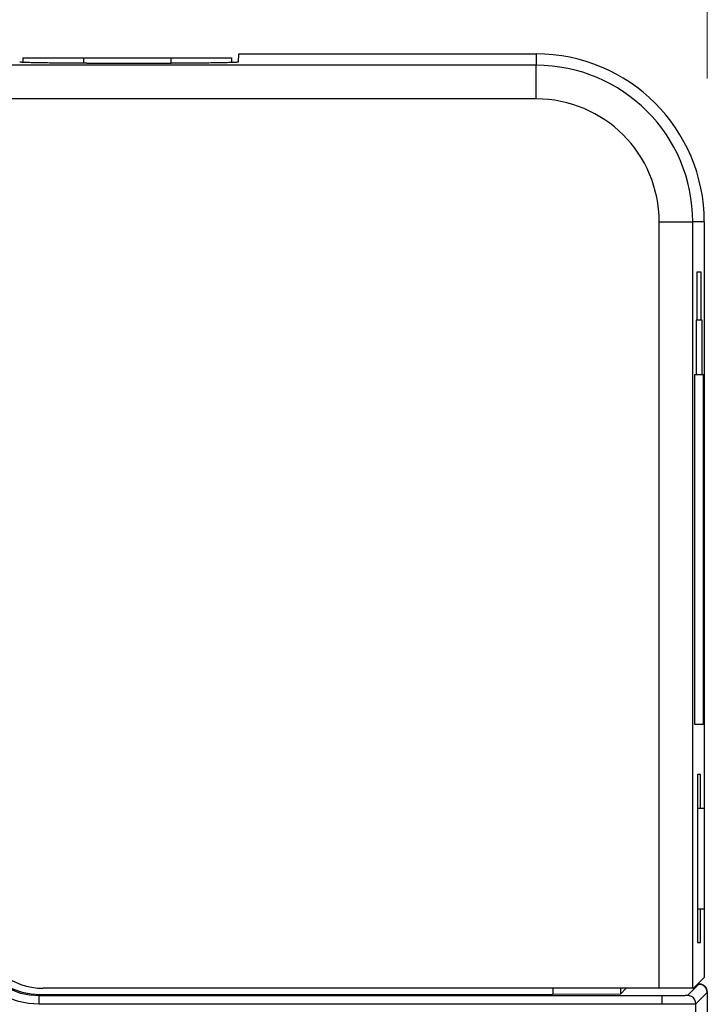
# Model space of a CAD drawing. Header units: inches. Extents: x -115 to 727, y 98 to 694.
# Tile 35 of 37: x 289 to 318, y 593 to 634. Entities that reach past the tile are written whole.
import ezdxf

# ---------------------------------------------------------------- set-up
doc = ezdxf.new("R2010")
doc.units = ezdxf.units.IN
doc.header["$MEASUREMENT"] = 0
doc.layers.add('Capa 1', color=7, linetype='Continuous')

# ---------------------------------------------------------------- blocks, each defined once
blk = doc.blocks.new('block 2')
at = {"layer": 'Capa 1', "color": 250, "lineweight": 25}
blk.add_lwpolyline([(288.668, 632.504), (291.219, 632.504)], dxfattribs=at)
blk = doc.blocks.new('block 3')
at = {"layer": 'Capa 1', "color": 250, "lineweight": 25}
blk.add_lwpolyline([(294.904, 632.504), (297.455, 632.504)], dxfattribs=at)
blk = doc.blocks.new('block 4')
at = {"layer": 'Capa 1', "color": 250, "lineweight": 25}
blk.add_lwpolyline([(291.219, 632.504), (294.904, 632.504)], dxfattribs=at)
blk = doc.blocks.new('block 5')
at = {"layer": 'Capa 1', "color": 250, "lineweight": 25}
blk.add_lwpolyline([(288.668, 632.504), (288.668, 632.312)], dxfattribs=at)
blk = doc.blocks.new('block 6')
at = {"layer": 'Capa 1', "color": 250, "lineweight": 25}
blk.add_lwpolyline([(297.455, 632.504), (297.455, 632.306)], dxfattribs=at)
blk = doc.blocks.new('block 7')
at = {"layer": 'Capa 1', "color": 250, "lineweight": 25}
blk.add_lwpolyline([(291.219, 632.504), (291.219, 632.277)], dxfattribs=at)
blk = doc.blocks.new('block 8')
at = {"layer": 'Capa 1', "color": 250, "lineweight": 25}
blk.add_lwpolyline([(294.904, 632.504), (294.904, 632.277)], dxfattribs=at)
blk = doc.blocks.new('block 47')
at = {"layer": 'Capa 1', "color": 250, "lineweight": 25}
blk.add_lwpolyline([(315.479, 593.272), (289.525, 593.272)], dxfattribs=at)
blk = doc.blocks.new('block 49')
at = {"layer": 'Capa 1', "color": 250, "lineweight": 25}
blk.add_open_spline([(286.757, 595.498), (287.043, 594.198), (288.194, 593.272), (289.525, 593.272)], degree=3, dxfattribs=at)
blk = doc.blocks.new('block 53')
at = {"layer": 'Capa 1', "color": 250, "lineweight": 25}
blk.add_lwpolyline([(317.254, 623.461), (317.064, 623.461)], dxfattribs=at)
blk = doc.blocks.new('block 54')
at = {"layer": 'Capa 1', "color": 250, "lineweight": 25}
blk.add_lwpolyline([(317.064, 623.461), (317.064, 621.448)], dxfattribs=at)
blk = doc.blocks.new('block 55')
at = {"layer": 'Capa 1', "color": 250, "lineweight": 25}
blk.add_lwpolyline([(317.064, 621.448), (317.033, 621.448)], dxfattribs=at)
blk = doc.blocks.new('block 56')
at = {"layer": 'Capa 1', "color": 250, "lineweight": 25}
blk.add_lwpolyline([(317.033, 621.448), (317.033, 619.139)], dxfattribs=at)
blk = doc.blocks.new('block 57')
at = {"layer": 'Capa 1', "color": 250, "lineweight": 25}
blk.add_lwpolyline([(317.033, 619.139), (316.967, 619.139)], dxfattribs=at)
blk = doc.blocks.new('block 58')
at = {"layer": 'Capa 1', "color": 250, "lineweight": 25}
blk.add_lwpolyline([(316.967, 619.139), (316.967, 604.412)], dxfattribs=at)
blk = doc.blocks.new('block 59')
at = {"layer": 'Capa 1', "color": 250, "lineweight": 25}
blk.add_lwpolyline([(316.967, 604.412), (317.352, 604.412)], dxfattribs=at)
blk = doc.blocks.new('block 60')
at = {"layer": 'Capa 1', "color": 250, "lineweight": 25}
blk.add_lwpolyline([(317.352, 619.139), (317.285, 619.139)], dxfattribs=at)
blk = doc.blocks.new('block 61')
at = {"layer": 'Capa 1', "color": 250, "lineweight": 25}
blk.add_lwpolyline([(317.285, 621.448), (317.254, 621.448)], dxfattribs=at)
blk = doc.blocks.new('block 62')
at = {"layer": 'Capa 1', "color": 250, "lineweight": 25}
blk.add_lwpolyline([(317.098, 602.286), (317.098, 595.2)], dxfattribs=at)
blk = doc.blocks.new('block 63')
at = {"layer": 'Capa 1', "color": 250, "lineweight": 25}
blk.add_lwpolyline([(317.098, 595.2), (317.221, 595.2)], dxfattribs=at)
blk = doc.blocks.new('block 64')
at = {"layer": 'Capa 1', "color": 250, "lineweight": 25}
blk.add_lwpolyline([(317.221, 602.286), (317.098, 602.286)], dxfattribs=at)
blk = doc.blocks.new('block 65')
at = {"layer": 'Capa 1', "color": 250, "lineweight": 25}
blk.add_lwpolyline([(317.379, 593.725), (317.127, 593.475)], dxfattribs=at)
blk = doc.blocks.new('block 66')
at = {"layer": 'Capa 1', "color": 250, "lineweight": 25}
blk.add_lwpolyline([(317.127, 593.475), (316.926, 593.272)], dxfattribs=at)
blk = doc.blocks.new('block 67')
at = {"layer": 'Capa 1', "color": 250, "lineweight": 25}
blk.add_open_spline([(317.379, 625.587), (317.379, 629.501), (314.205, 632.674), (310.291, 632.674)], degree=3, dxfattribs=at)
blk = doc.blocks.new('block 69')
at = {"layer": 'Capa 1', "color": 250, "lineweight": 25}
blk.add_lwpolyline([(291.364, 632.278), (294.919, 632.278)], dxfattribs=at)
blk = doc.blocks.new('block 70')
at = {"layer": 'Capa 1', "color": 250, "lineweight": 25}
blk.add_lwpolyline([(297.754, 632.327), (297.76, 632.674)], dxfattribs=at)
blk = doc.blocks.new('block 74')
at = {"layer": 'Capa 1', "color": 250, "lineweight": 25}
blk.add_lwpolyline([(291.364, 632.278), (291.253, 632.278), (291.141, 632.278), (291.031, 632.278), (290.921, 632.278), (290.811, 632.279), (290.702, 632.279), (290.594, 632.28), (290.488, 632.28), (290.383, 632.281), (290.279, 632.282), (290.177, 632.282), (290.077, 632.283), (289.979, 632.284), (289.883, 632.285), (289.789, 632.286), (289.698, 632.287), (289.609, 632.289), (289.523, 632.29), (289.44, 632.291), (289.36, 632.292), (289.282, 632.294), (289.208, 632.295), (289.138, 632.297), (289.071, 632.299), (289.007, 632.3), (288.947, 632.301), (288.891, 632.303), (288.838, 632.305), (288.79, 632.307), (288.745, 632.308), (288.704, 632.31), (288.668, 632.312), (288.635, 632.313), (288.607, 632.315), (288.584, 632.317), (288.564, 632.32), (288.549, 632.321), (288.538, 632.323), (288.531, 632.325)], dxfattribs=at)
blk = doc.blocks.new('block 75')
at = {"layer": 'Capa 1', "color": 250, "lineweight": 25}
blk.add_open_spline([(297.754, 632.327), (297.752, 632.325), (297.746, 632.323), (297.746, 632.323), (297.746, 632.323), (297.734, 632.321), (297.734, 632.321), (297.734, 632.321), (297.719, 632.319), (297.719, 632.319), (297.719, 632.319), (297.699, 632.317), (297.699, 632.317), (297.699, 632.317), (297.675, 632.315), (297.675, 632.315), (297.675, 632.315), (297.648, 632.314), (297.648, 632.314), (297.648, 632.314), (297.615, 632.312), (297.615, 632.312), (297.615, 632.312), (297.58, 632.311), (297.58, 632.311), (297.58, 632.311), (297.539, 632.309), (297.539, 632.309), (297.539, 632.309), (297.493, 632.306), (297.493, 632.306), (297.493, 632.306), (297.445, 632.305), (297.445, 632.305), (297.445, 632.305), (297.392, 632.303), (297.392, 632.303), (297.392, 632.303), (297.336, 632.301), (297.336, 632.301), (297.336, 632.301), (297.276, 632.3), (297.276, 632.3), (297.276, 632.3), (297.212, 632.298), (297.212, 632.298), (297.212, 632.298), (297.146, 632.296), (297.146, 632.296), (297.146, 632.296), (297.074, 632.295), (297.074, 632.295), (297.074, 632.295), (297.001, 632.293), (297.001, 632.293), (297.001, 632.293), (296.923, 632.292), (296.923, 632.292), (296.923, 632.292), (296.843, 632.291), (296.843, 632.291), (296.843, 632.291), (296.76, 632.289), (296.76, 632.289), (296.76, 632.289), (296.674, 632.288), (296.674, 632.288), (296.674, 632.288), (296.585, 632.287), (296.585, 632.287), (296.585, 632.287), (296.494, 632.286), (296.494, 632.286), (296.494, 632.286), (296.4, 632.285), (296.4, 632.285), (296.4, 632.285), (296.304, 632.284), (296.304, 632.284), (296.304, 632.284), (296.207, 632.283), (296.207, 632.283), (296.207, 632.283), (296.106, 632.282), (296.106, 632.282), (296.106, 632.282), (296.004, 632.282), (296.004, 632.282), (296.004, 632.282), (295.9, 632.281), (295.9, 632.281), (295.9, 632.281), (295.795, 632.28), (295.795, 632.28), (295.795, 632.28), (295.689, 632.28), (295.689, 632.28), (295.689, 632.28), (295.582, 632.279), (295.582, 632.279), (295.582, 632.279), (295.472, 632.279), (295.472, 632.279), (295.472, 632.279), (295.362, 632.278), (295.362, 632.278), (295.362, 632.278), (295.252, 632.278), (295.252, 632.278), (295.252, 632.278), (295.141, 632.278), (295.141, 632.278), (295.141, 632.278), (295.03, 632.278), (295.03, 632.278), (295.03, 632.278), (294.919, 632.278), (294.919, 632.278)], degree=3, knots=[0, 0, 0, 0, 1, 1, 1, 2, 2, 2, 3, 3, 3, 4, 4, 4, 5, 5, 5, 6, 6, 6, 7, 7, 7, 8, 8, 8, 9, 9, 9, 10, 10, 10, 11, 11, 11, 12, 12, 12, 13, 13, 13, 14, 14, 14, 15, 15, 15, 16, 16, 16, 17, 17, 17, 18, 18, 18, 19, 19, 19, 20, 20, 20, 21, 21, 21, 22, 22, 22, 23, 23, 23, 24, 24, 24, 25, 25, 25, 26, 26, 26, 27, 27, 27, 28, 28, 28, 29, 29, 29, 30, 30, 30, 31, 31, 31, 32, 32, 32, 33, 33, 33, 34, 34, 34, 35, 35, 35, 36, 36, 36, 37, 37, 37, 38, 38, 38, 39, 39, 39, 39], dxfattribs=at)
blk = doc.blocks.new('block 80')
at = {"layer": 'Capa 1', "color": 250, "lineweight": 25}
blk.add_lwpolyline([(317.379, 625.587), (317.379, 600.869)], dxfattribs=at)
blk = doc.blocks.new('block 81')
at = {"layer": 'Capa 1', "color": 250, "lineweight": 25}
blk.add_lwpolyline([(317.379, 596.617), (317.379, 593.725)], dxfattribs=at)
blk = doc.blocks.new('block 82')
at = {"layer": 'Capa 1', "color": 250, "lineweight": 25}
blk.add_lwpolyline([(297.76, 632.674), (310.291, 632.674)], dxfattribs=at)
blk = doc.blocks.new('block 84')
at = {"layer": 'Capa 1', "color": 250, "lineweight": 25}
blk.add_lwpolyline([(316.895, 593.272), (315.479, 593.272)], dxfattribs=at)
blk = doc.blocks.new('block 85')
at = {"layer": 'Capa 1', "color": 250, "lineweight": 25}
blk.add_lwpolyline([(316.895, 593.272), (316.926, 593.272)], dxfattribs=at)
blk = doc.blocks.new('block 87')
at = {"layer": 'Capa 1', "color": 250, "lineweight": 25}
blk.add_lwpolyline([(317.285, 619.139), (317.033, 619.139)], dxfattribs=at)
blk = doc.blocks.new('block 88')
at = {"layer": 'Capa 1', "color": 250, "lineweight": 25}
blk.add_lwpolyline([(317.254, 621.448), (317.064, 621.448)], dxfattribs=at)
blk = doc.blocks.new('block 95')
at = {"layer": 'Capa 1', "color": 250, "lineweight": 25}
blk.add_lwpolyline([(317.098, 596.617), (317.379, 596.617)], dxfattribs=at)
blk = doc.blocks.new('block 96')
at = {"layer": 'Capa 1', "color": 250, "lineweight": 25}
blk.add_lwpolyline([(317.098, 600.869), (317.379, 600.869)], dxfattribs=at)
blk = doc.blocks.new('block 97')
at = {"layer": 'Capa 1', "color": 250, "lineweight": 25}
blk.add_lwpolyline([(317.379, 600.869), (317.379, 596.617)], dxfattribs=at)
blk = doc.blocks.new('block 98')
at = {"layer": 'Capa 1', "color": 250, "lineweight": 25}
blk.add_open_spline([(316.895, 625.587), (316.895, 629.234), (313.939, 632.191), (310.291, 632.191)], degree=3, dxfattribs=at)
blk = doc.blocks.new('block 99')
at = {"layer": 'Capa 1', "color": 250, "lineweight": 25}
blk.add_lwpolyline([(317.254, 621.448), (317.254, 623.461)], dxfattribs=at)
blk = doc.blocks.new('block 100')
at = {"layer": 'Capa 1', "color": 250, "lineweight": 25}
blk.add_lwpolyline([(310.291, 632.674), (310.291, 632.19)], dxfattribs=at)
blk = doc.blocks.new('block 101')
at = {"layer": 'Capa 1', "color": 250, "lineweight": 25}
blk.add_lwpolyline([(310.291, 632.191), (277.268, 632.191)], dxfattribs=at)
blk = doc.blocks.new('block 102')
at = {"layer": 'Capa 1', "color": 250, "lineweight": 25}
blk.add_lwpolyline([(315.479, 593.272), (315.479, 625.587)], dxfattribs=at)
blk = doc.blocks.new('block 103')
at = {"layer": 'Capa 1', "color": 250, "lineweight": 25}
blk.add_lwpolyline([(317.352, 604.412), (317.352, 619.138)], dxfattribs=at)
blk = doc.blocks.new('block 104')
at = {"layer": 'Capa 1', "color": 250, "lineweight": 25}
blk.add_open_spline([(315.479, 625.587), (315.479, 625.587), (315.541, 625.587), (315.541, 625.587), (315.541, 625.587), (315.607, 625.587), (315.607, 625.587), (315.607, 625.587), (315.672, 625.587), (315.672, 625.587), (315.672, 625.587), (315.736, 625.587), (315.736, 625.587), (315.736, 625.587), (315.799, 625.587), (315.799, 625.587), (315.799, 625.587), (315.861, 625.587), (315.861, 625.587), (315.861, 625.587), (315.924, 625.587), (315.924, 625.587), (315.924, 625.587), (315.984, 625.587), (315.984, 625.587), (315.984, 625.587), (316.043, 625.587), (316.043, 625.587), (316.043, 625.587), (316.104, 625.587), (316.104, 625.587), (316.104, 625.587), (316.16, 625.587), (316.16, 625.587), (316.16, 625.587), (316.217, 625.587), (316.217, 625.587), (316.217, 625.587), (316.271, 625.587), (316.271, 625.587), (316.271, 625.587), (316.324, 625.587), (316.324, 625.587), (316.324, 625.587), (316.375, 625.587), (316.375, 625.587), (316.375, 625.587), (316.424, 625.587), (316.424, 625.587), (316.424, 625.587), (316.471, 625.587), (316.471, 625.587), (316.471, 625.587), (316.518, 625.587), (316.518, 625.587), (316.518, 625.587), (316.561, 625.587), (316.561, 625.587), (316.561, 625.587), (316.6, 625.587), (316.6, 625.587), (316.6, 625.587), (316.639, 625.587), (316.639, 625.587), (316.639, 625.587), (316.674, 625.587), (316.674, 625.587), (316.674, 625.587), (316.707, 625.587), (316.707, 625.587), (316.707, 625.587), (316.738, 625.587), (316.738, 625.587), (316.738, 625.587), (316.768, 625.587), (316.768, 625.587), (316.768, 625.587), (316.791, 625.587), (316.791, 625.587), (316.791, 625.587), (316.816, 625.587), (316.816, 625.587), (316.816, 625.587), (316.834, 625.587), (316.834, 625.587), (316.834, 625.587), (316.854, 625.587), (316.854, 625.587), (316.854, 625.587), (316.867, 625.587), (316.867, 625.587), (316.867, 625.587), (316.879, 625.587), (316.879, 625.587), (316.879, 625.587), (316.887, 625.587), (316.887, 625.587), (316.893, 625.587), (316.895, 625.587), (316.895, 625.587)], degree=3, knots=[0, 0, 0, 0, 1, 1, 1, 2, 2, 2, 3, 3, 3, 4, 4, 4, 5, 5, 5, 6, 6, 6, 7, 7, 7, 8, 8, 8, 9, 9, 9, 10, 10, 10, 11, 11, 11, 12, 12, 12, 13, 13, 13, 14, 14, 14, 15, 15, 15, 16, 16, 16, 17, 17, 17, 18, 18, 18, 19, 19, 19, 20, 20, 20, 21, 21, 21, 22, 22, 22, 23, 23, 23, 24, 24, 24, 25, 25, 25, 26, 26, 26, 27, 27, 27, 28, 28, 28, 29, 29, 29, 30, 30, 30, 31, 31, 31, 32, 32, 32, 33, 33, 33, 33], dxfattribs=at)
blk = doc.blocks.new('block 105')
at = {"layer": 'Capa 1', "color": 250, "lineweight": 25}
blk.add_open_spline([(310.291, 630.774), (310.291, 630.774), (310.291, 630.838), (310.291, 630.838), (310.291, 630.838), (310.291, 630.903), (310.291, 630.903), (310.291, 630.903), (310.291, 630.967), (310.291, 630.967), (310.291, 630.967), (310.291, 631.031), (310.291, 631.031), (310.291, 631.031), (310.291, 631.095), (310.291, 631.095), (310.291, 631.095), (310.291, 631.157), (310.291, 631.157), (310.291, 631.157), (310.291, 631.219), (310.291, 631.219), (310.291, 631.219), (310.291, 631.28), (310.291, 631.28), (310.291, 631.28), (310.291, 631.34), (310.291, 631.34), (310.291, 631.34), (310.291, 631.399), (310.291, 631.399), (310.291, 631.399), (310.291, 631.457), (310.291, 631.457), (310.291, 631.457), (310.291, 631.512), (310.291, 631.512), (310.291, 631.512), (310.291, 631.567), (310.291, 631.567), (310.291, 631.567), (310.291, 631.62), (310.291, 631.62), (310.291, 631.62), (310.291, 631.671), (310.291, 631.671), (310.291, 631.671), (310.291, 631.72), (310.291, 631.72), (310.291, 631.72), (310.291, 631.767), (310.291, 631.767), (310.291, 631.767), (310.291, 631.812), (310.291, 631.812), (310.291, 631.812), (310.291, 631.856), (310.291, 631.856), (310.291, 631.856), (310.291, 631.896), (310.291, 631.896), (310.291, 631.896), (310.291, 631.934), (310.291, 631.934), (310.291, 631.934), (310.291, 631.97), (310.291, 631.97), (310.291, 631.97), (310.291, 632.004), (310.291, 632.004), (310.291, 632.004), (310.291, 632.035), (310.291, 632.035), (310.291, 632.035), (310.291, 632.062), (310.291, 632.062), (310.291, 632.062), (310.291, 632.088), (310.291, 632.088), (310.291, 632.088), (310.291, 632.111), (310.291, 632.111), (310.291, 632.111), (310.291, 632.131), (310.291, 632.131), (310.291, 632.131), (310.291, 632.149), (310.291, 632.149), (310.291, 632.149), (310.291, 632.163), (310.291, 632.163), (310.291, 632.163), (310.291, 632.174), (310.291, 632.174), (310.291, 632.174), (310.291, 632.183), (310.291, 632.183), (310.291, 632.188), (310.291, 632.191), (310.291, 632.191)], degree=3, knots=[0, 0, 0, 0, 1, 1, 1, 2, 2, 2, 3, 3, 3, 4, 4, 4, 5, 5, 5, 6, 6, 6, 7, 7, 7, 8, 8, 8, 9, 9, 9, 10, 10, 10, 11, 11, 11, 12, 12, 12, 13, 13, 13, 14, 14, 14, 15, 15, 15, 16, 16, 16, 17, 17, 17, 18, 18, 18, 19, 19, 19, 20, 20, 20, 21, 21, 21, 22, 22, 22, 23, 23, 23, 24, 24, 24, 25, 25, 25, 26, 26, 26, 27, 27, 27, 28, 28, 28, 29, 29, 29, 30, 30, 30, 31, 31, 31, 32, 32, 32, 33, 33, 33, 33], dxfattribs=at)
blk = doc.blocks.new('block 106')
at = {"layer": 'Capa 1', "color": 250, "lineweight": 25}
blk.add_lwpolyline([(317.221, 595.2), (317.221, 596.617)], dxfattribs=at)
blk = doc.blocks.new('block 107')
at = {"layer": 'Capa 1', "color": 250, "lineweight": 25}
blk.add_lwpolyline([(317.221, 600.869), (317.221, 602.286)], dxfattribs=at)
blk = doc.blocks.new('block 109')
at = {"layer": 'Capa 1', "color": 250, "lineweight": 25}
blk.add_lwpolyline([(310.291, 630.774), (277.268, 630.774)], dxfattribs=at)
blk = doc.blocks.new('block 110')
at = {"layer": 'Capa 1', "color": 250, "lineweight": 25}
blk.add_lwpolyline([(316.895, 593.272), (316.895, 625.587)], dxfattribs=at)
blk = doc.blocks.new('block 111')
at = {"layer": 'Capa 1', "color": 250, "lineweight": 25}
blk.add_lwpolyline([(317.379, 625.587), (316.895, 625.587)], dxfattribs=at)
blk = doc.blocks.new('block 112')
at = {"layer": 'Capa 1', "color": 250, "lineweight": 25}
blk.add_lwpolyline([(317.285, 619.139), (317.285, 621.448)], dxfattribs=at)
blk = doc.blocks.new('block 113')
at = {"layer": 'Capa 1', "color": 250, "lineweight": 25}
blk.add_open_spline([(315.479, 625.587), (315.479, 628.452), (313.156, 630.774), (310.291, 630.774)], degree=3, dxfattribs=at)
blk = doc.blocks.new('block 118')
at = {"layer": 'Capa 1', "color": 250, "lineweight": 25}
blk.add_lwpolyline([(317.15, 593.451), (317.104, 593.451)], dxfattribs=at)
blk = doc.blocks.new('block 119')
at = {"layer": 'Capa 1', "color": 250, "lineweight": 25}
blk.add_lwpolyline([(317.506, 593.097), (317.492, 593.191), (317.459, 593.273), (317.4, 593.347), (317.328, 593.403)], dxfattribs=at)
blk = doc.blocks.new('block 120')
at = {"layer": 'Capa 1', "color": 250, "lineweight": 25}
blk.add_lwpolyline([(317.328, 593.403), (317.246, 593.438)], dxfattribs=at)
blk = doc.blocks.new('block 121')
at = {"layer": 'Capa 1', "color": 250, "lineweight": 25}
blk.add_lwpolyline([(317.246, 593.438), (317.15, 593.451)], dxfattribs=at)
blk = doc.blocks.new('block 122')
at = {"layer": 'Capa 1', "color": 250, "lineweight": 25}
blk.add_lwpolyline([(317.506, 593.097), (317.506, 580.602)], dxfattribs=at)
blk = doc.blocks.new('block 192')
at = {"layer": 'Capa 1', "color": 250, "lineweight": 25}
blk.add_lwpolyline([(317.506, 593.097), (317.506, 580.602)], dxfattribs=at)
blk = doc.blocks.new('block 193')
at = {"layer": 'Capa 1', "color": 250, "lineweight": 25}
blk.add_lwpolyline([(317.15, 593.451), (317.246, 593.437)], dxfattribs=at)
blk = doc.blocks.new('block 194')
at = {"layer": 'Capa 1', "color": 250, "lineweight": 25}
blk.add_lwpolyline([(317.246, 593.438), (317.328, 593.403)], dxfattribs=at)
blk = doc.blocks.new('block 195')
at = {"layer": 'Capa 1', "color": 250, "lineweight": 25}
blk.add_lwpolyline([(317.328, 593.403), (317.402, 593.347)], dxfattribs=at)
blk = doc.blocks.new('block 196')
at = {"layer": 'Capa 1', "color": 250, "lineweight": 25}
blk.add_lwpolyline([(317.402, 593.347), (317.459, 593.273)], dxfattribs=at)
blk = doc.blocks.new('block 197')
at = {"layer": 'Capa 1', "color": 250, "lineweight": 25}
blk.add_lwpolyline([(317.459, 593.273), (317.492, 593.19)], dxfattribs=at)
blk = doc.blocks.new('block 198')
at = {"layer": 'Capa 1', "color": 250, "lineweight": 25}
blk.add_lwpolyline([(317.492, 593.191), (317.506, 593.096)], dxfattribs=at)
blk = doc.blocks.new('block 199')
at = {"layer": 'Capa 1', "color": 250, "lineweight": 25}
blk.add_lwpolyline([(317.15, 593.451), (317.104, 593.451)], dxfattribs=at)
blk = doc.blocks.new('block 603')
at = {"layer": 'Capa 1', "color": 250, "lineweight": 25}
blk.add_lwpolyline([(317.023, 592.613), (317.01, 592.705), (316.975, 592.79), (316.918, 592.863), (316.846, 592.92), (316.76, 592.955), (316.668, 592.968)], dxfattribs=at)
blk = doc.blocks.new('block 604')
at = {"layer": 'Capa 1', "color": 250, "lineweight": 25}
blk.add_lwpolyline([(315.605, 592.596), (315.605, 592.687), (315.605, 592.771), (315.605, 592.845), (315.605, 592.9), (315.605, 592.937), (315.605, 592.949)], dxfattribs=at)
blk = doc.blocks.new('block 605')
at = {"layer": 'Capa 1', "color": 250, "lineweight": 25}
blk.add_lwpolyline([(289.349, 592.596), (289.349, 592.687), (289.349, 592.771), (289.349, 592.845), (289.349, 592.9), (289.349, 592.937), (289.349, 592.949)], dxfattribs=at)
blk = doc.blocks.new('block 611')
at = {"layer": 'Capa 1', "color": 250, "lineweight": 25}
blk.add_lwpolyline([(289.349, 592.95), (288.949, 592.978), (288.58, 593.056), (288.249, 593.172), (287.954, 593.316), (287.693, 593.482), (287.468, 593.664), (287.272, 593.854), (287.105, 594.051), (286.965, 594.249), (286.85, 594.446), (286.754, 594.642), (286.679, 594.834), (286.62, 595.021), (286.575, 595.203)], dxfattribs=at)
blk = doc.blocks.new('block 629')
at = {"layer": 'Capa 1', "color": 250, "lineweight": 25}
blk.add_lwpolyline([(317.023, 592.613), (317.012, 592.611), (316.986, 592.61), (316.951, 592.608), (316.904, 592.606), (316.85, 592.605), (316.789, 592.604), (316.725, 592.603), (316.658, 592.602), (316.586, 592.601), (316.518, 592.6), (316.445, 592.599), (316.375, 592.599), (316.303, 592.598), (316.232, 592.598), (316.16, 592.597), (316.086, 592.597), (316.012, 592.597), (315.938, 592.596), (315.859, 592.596), (315.777, 592.596), (315.693, 592.596), (315.605, 592.596)], dxfattribs=at)
blk = doc.blocks.new('block 645')
at = {"layer": 'Capa 1', "color": 250, "lineweight": 25}
blk.add_lwpolyline([(313.842, 593.023), (310.994, 593.011)], dxfattribs=at)
blk = doc.blocks.new('block 705')
at = {"layer": 'Capa 1', "color": 250, "lineweight": 25}
blk.add_lwpolyline([(289.349, 592.596), (288.896, 592.633), (288.483, 592.715), (288.111, 592.846), (287.78, 593.008), (287.488, 593.195), (287.232, 593.399), (287.013, 593.613), (286.826, 593.834), (286.667, 594.058), (286.538, 594.28), (286.431, 594.499), (286.345, 594.714), (286.276, 594.925), (286.228, 595.13)], dxfattribs=at)
blk = doc.blocks.new('block 708')
at = {"layer": 'Capa 1', "color": 250, "lineweight": 25}
blk.add_lwpolyline([(315.605, 592.596), (289.349, 592.596)], dxfattribs=at)
blk = doc.blocks.new('block 870')
at = {"layer": 'Capa 1', "color": 250, "lineweight": 25}
blk.add_lwpolyline([(317.023, 580.602), (317.023, 592.613)], dxfattribs=at)
blk = doc.blocks.new('block 871')
at = {"layer": 'Capa 1', "color": 250, "lineweight": 25}
blk.add_lwpolyline([(317.506, 593.097), (317.023, 592.613)], dxfattribs=at)
blk = doc.blocks.new('block 920')
at = {"layer": 'Capa 1', "color": 250, "lineweight": 25}
blk.add_lwpolyline([(316.668, 592.968), (316.66, 592.966), (316.643, 592.964), (316.615, 592.963), (316.58, 592.961), (316.539, 592.959), (316.494, 592.958), (316.443, 592.957), (316.395, 592.956), (316.342, 592.955), (316.289, 592.954), (316.234, 592.953), (316.182, 592.953), (316.129, 592.952), (316.076, 592.952), (316.021, 592.951), (315.967, 592.951), (315.91, 592.95), (315.854, 592.95), (315.795, 592.95), (315.734, 592.95), (315.672, 592.95), (315.605, 592.95)], dxfattribs=at)
blk = doc.blocks.new('block 921')
at = {"layer": 'Capa 1', "color": 250, "lineweight": 25}
blk.add_lwpolyline([(317.15, 593.451), (316.949, 593.249)], dxfattribs=at)
blk = doc.blocks.new('block 922')
at = {"layer": 'Capa 1', "color": 250, "lineweight": 25}
blk.add_lwpolyline([(316.949, 593.249), (316.668, 592.968)], dxfattribs=at)
blk = doc.blocks.new('block 923')
at = {"layer": 'Capa 1', "color": 250, "lineweight": 25}
blk.add_lwpolyline([(313.842, 593.023), (314.09, 593.272)], dxfattribs=at)
blk = doc.blocks.new('block 924')
at = {"layer": 'Capa 1', "color": 250, "lineweight": 25}
blk.add_lwpolyline([(289.349, 592.95), (289.36, 592.964), (289.372, 592.978), (289.382, 592.992), (289.395, 593.006)], dxfattribs=at)
blk = doc.blocks.new('block 925')
at = {"layer": 'Capa 1', "color": 250, "lineweight": 25}
blk.add_lwpolyline([(315.605, 592.95), (289.349, 592.95)], dxfattribs=at)
blk = doc.blocks.new('block 926')
at = {"layer": 'Capa 1', "color": 250, "lineweight": 25}
blk.add_lwpolyline([(313.842, 593.272), (313.842, 593.023)], dxfattribs=at)
blk = doc.blocks.new('block 939')
at = {"layer": 'Capa 1', "color": 250, "lineweight": 25}
blk.add_lwpolyline([(286.621, 595.256), (286.725, 594.887), (286.875, 594.538), (287.08, 594.204), (287.327, 593.9), (287.608, 593.639), (287.923, 593.416), (288.271, 593.238), (288.639, 593.108), (289.012, 593.031), (289.395, 593.006)], dxfattribs=at)
blk = doc.blocks.new('block 940')
at = {"layer": 'Capa 1', "color": 250, "lineweight": 25}
blk.add_lwpolyline([(289.395, 593.006), (310.994, 593.011)], dxfattribs=at)
blk = doc.blocks.new('block 941')
at = {"layer": 'Capa 1', "color": 250, "lineweight": 25}
blk.add_lwpolyline([(310.994, 593.272), (310.994, 593.011)], dxfattribs=at)
blk = doc.blocks.new('block 48')
at = {"layer": 'Capa 1'}
for name in ['block 74', 'block 75', 'block 70', 'block 82', 'block 67', 'block 100', 'block 101', 'block 69', 'block 98', 'block 105', 'block 109', 'block 113', 'block 102', 'block 104', 'block 110', 'block 111', 'block 80', 'block 53', 'block 54', 'block 99', 'block 55', 'block 56', 'block 88', 'block 61', 'block 112', 'block 57', 'block 58', 'block 87', 'block 60', 'block 103', 'block 59', 'block 62', 'block 64', 'block 107', 'block 96', 'block 97', 'block 95', 'block 106', 'block 81', 'block 49', 'block 705', 'block 611', 'block 939', 'block 63', 'block 65', 'block 66', 'block 921', 'block 118', 'block 199', 'block 121', 'block 193', 'block 120', 'block 194', 'block 119', 'block 195', 'block 196', 'block 924', 'block 925', 'block 605', 'block 940', 'block 941', 'block 645', 'block 923', 'block 926', 'block 84', 'block 920', 'block 604', 'block 922', 'block 603', 'block 85', 'block 871', 'block 197', 'block 198', 'block 122', 'block 192', 'block 708', 'block 629', 'block 870']:
    blk.add_blockref(name, (0, 0), dxfattribs=at)
blk = doc.blocks.new('block 2042')
at = {"layer": 'Capa 1', "color": 250, "lineweight": 9}
blk.add_lwpolyline([(317.506, 631.64), (317.506, 652.408)], dxfattribs=at)
blk = doc.blocks.new('block 2007')
at = {"layer": 'Capa 1'}
blk.add_blockref('block 2042', (0, 0), dxfattribs=at)

msp = doc.modelspace()

# ---------------------------------------------------------------- block references
at = {"layer": 'Capa 1'}
for name in ['block 48', 'block 2007', 'block 2', 'block 5', 'block 4', 'block 7', 'block 3', 'block 8', 'block 6', 'block 47']:
    msp.add_blockref(name, (0, 0), dxfattribs=at)

doc.saveas('drawing.dxf')
